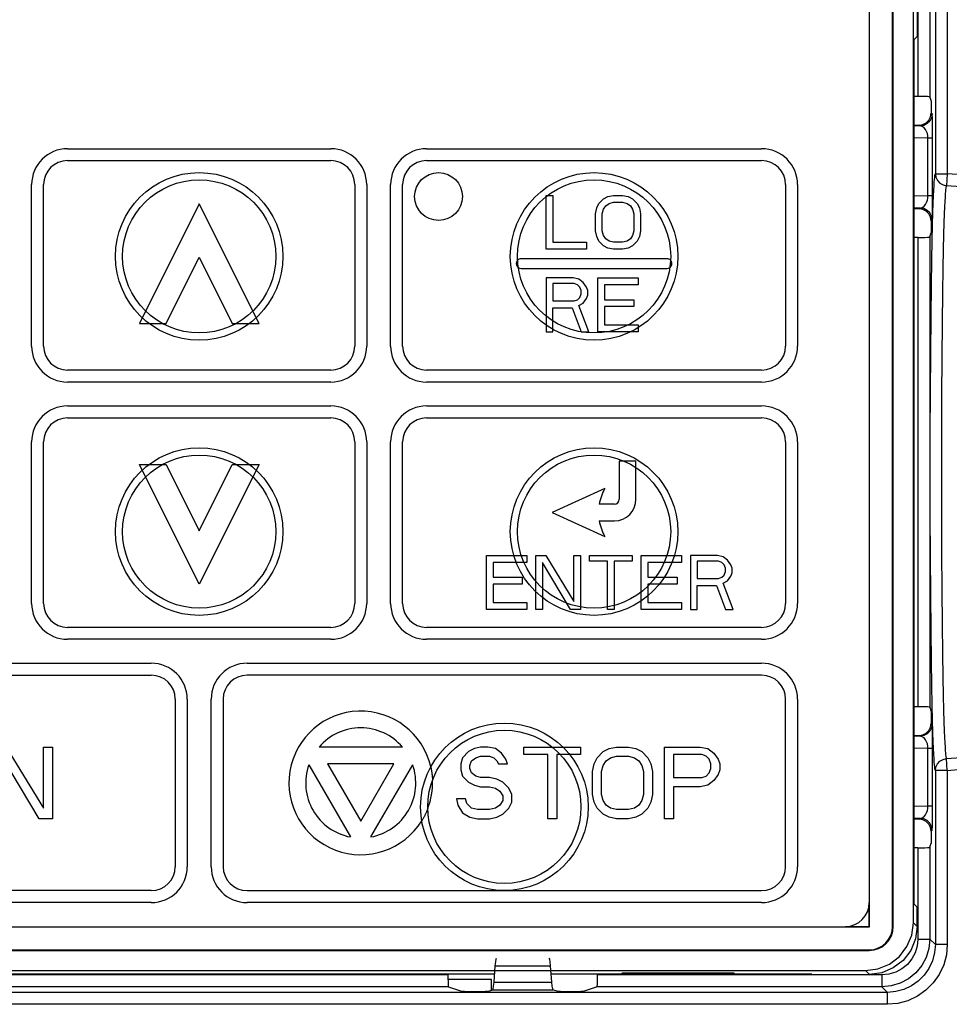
# Model space of a CAD drawing. Extents: x 26 to 410, y 32 to 287.
# Tile 16 of 47: x 102 to 110, y 177 to 185. Entities that reach past the tile are written whole.
import ezdxf

# ---------------------------------------------------------------- set-up
doc = ezdxf.new("R2010")
doc.units = 0
doc.header["$LTSCALE"] = 23.1
doc.layers.get('0').update_dxf_attribs({"linetype": 'CONTINUOUS'})
doc.layers.add('ALL_CURVE', color=7, linetype='CONTINUOUS')
doc.layers.add('ALL_FEATURES', color=7, linetype='CONTINUOUS')

msp = doc.modelspace()

# ---------------------------------------------------------------- linework, layer by layer
at = {"color": 7, "linetype": 'CONTINUOUS'}
for p, q in [((105.9762, 176.8209), (105.6109, 176.8209)), ((105.9762, 176.7323), (105.9762, 176.8209))]:
    msp.add_line(p, q, dxfattribs=at)
at = {"layer": 'ALL_CURVE', "color": 40, "linetype": 'CONTINUOUS'}
for p, q in [((102.4322, 183.7639), (104.6322, 183.7639)), ((105.4322, 183.7639), (108.2322, 183.7639)), ((102.4322, 183.6639), (104.6322, 183.6639)), ((105.4322, 183.6639), (108.2322, 183.6639)), ((102.1322, 182.1139), (102.1322, 183.4639)), ((102.2322, 182.1139), (102.2322, 183.4639)), ((104.8322, 183.4639), (104.8322, 182.1139)), ((104.9322, 183.4639), (104.9322, 182.1139)), ((105.1322, 182.1139), (105.1322, 183.4639)), ((105.2322, 182.1139), (105.2322, 183.4639)), ((108.4322, 183.4639), (108.4322, 182.1139)), ((108.5322, 183.4639), (108.5322, 182.1139)), ((106.4322, 183.3739), (106.4885, 183.3739)), ((106.4322, 182.9239), (106.4322, 183.3739)), ((106.4885, 183.3739), (106.4885, 182.9813)), ((106.8728, 183.3068), (106.9103, 183.3451)), ((106.9103, 183.3451), (106.9478, 183.3643)), ((106.9478, 183.3643), (106.9947, 183.3739)), ((106.9947, 183.3739), (107.0697, 183.3739)), ((107.0697, 183.3739), (107.1166, 183.3643)), ((107.1166, 183.3643), (107.1541, 183.3451)), ((107.1541, 183.3451), (107.1916, 183.3068)), ((103.5322, 183.3039), (103.0322, 182.3039)), ((104.0322, 182.3039), (103.5322, 183.3039)), ((106.8447, 183.2207), (106.8541, 183.2685)), ((106.8541, 183.2685), (106.8728, 183.3068)), ((106.901, 183.2207), (106.9103, 183.259)), ((106.9103, 183.259), (106.9291, 183.2877)), ((106.9291, 183.2877), (106.9572, 183.3068)), ((106.9572, 183.3068), (106.9947, 183.3164)), ((106.9947, 183.3164), (107.0697, 183.3164)), ((107.0697, 183.3164), (107.1072, 183.3068)), ((107.1072, 183.3068), (107.1353, 183.2877)), ((107.1353, 183.2877), (107.1541, 183.259)), ((107.1541, 183.259), (107.1635, 183.2207)), ((107.1916, 183.3068), (107.2103, 183.2685)), ((107.2103, 183.2685), (107.2197, 183.2207)), ((106.8447, 183.077), (106.8447, 183.2207)), ((106.901, 183.077), (106.901, 183.2207)), ((107.1635, 183.2207), (107.1635, 183.077)), ((107.2197, 183.2207), (107.2197, 183.077)), ((106.8541, 183.0292), (106.8447, 183.077)), ((106.9103, 183.0387), (106.901, 183.077)), ((107.1635, 183.077), (107.1541, 183.0387)), ((107.2197, 183.077), (107.2103, 183.0292)), ((106.8728, 182.9909), (106.8541, 183.0292)), ((106.9291, 183.01), (106.9103, 183.0387)), ((106.9572, 182.9909), (106.9291, 183.01)), ((107.1353, 183.01), (107.1072, 182.9909)), ((107.1541, 183.0387), (107.1353, 183.01)), ((107.2103, 183.0292), (107.1916, 182.9909)), ((106.7697, 182.9239), (106.4322, 182.9239)), ((106.4885, 182.9813), (106.7697, 182.9813)), ((106.7697, 182.9813), (106.7697, 182.9239)), ((106.9103, 182.9526), (106.8728, 182.9909)), ((106.9478, 182.9334), (106.9103, 182.9526)), ((106.9947, 182.9239), (106.9478, 182.9334)), ((106.9947, 182.9813), (106.9572, 182.9909)), ((107.0697, 182.9813), (106.9947, 182.9813)), ((107.0697, 182.9239), (106.9947, 182.9239)), ((107.1072, 182.9909), (107.0697, 182.9813)), ((107.1166, 182.9334), (107.0697, 182.9239)), ((107.1541, 182.9526), (107.1166, 182.9334)), ((107.1916, 182.9909), (107.1541, 182.9526)), ((103.2558, 182.3039), (103.5322, 182.8566)), ((103.5322, 182.8566), (103.8086, 182.3039)), ((107.4422, 182.8439), (106.2222, 182.8439)), ((106.2222, 182.7639), (107.4422, 182.7639)), ((106.6572, 182.6839), (106.4322, 182.6839)), ((106.4322, 182.6839), (106.4322, 182.2339)), ((106.7041, 182.6743), (106.6572, 182.6839)), ((106.7416, 182.6456), (106.7041, 182.6743)), ((106.8635, 182.6839), (107.201, 182.6839)), ((106.8635, 182.2339), (106.8635, 182.6839)), ((107.201, 182.6839), (107.201, 182.6264)), ((106.6666, 182.636), (106.4885, 182.636)), ((106.4885, 182.636), (106.4885, 182.4924)), ((106.6947, 182.6264), (106.6666, 182.636)), ((106.7135, 182.6073), (106.6947, 182.6264)), ((106.7228, 182.5785), (106.7135, 182.6073)), ((106.7697, 182.6073), (106.7416, 182.6456)), ((106.7791, 182.5785), (106.7697, 182.6073)), ((107.201, 182.6264), (106.9197, 182.6264)), ((106.9197, 182.6264), (106.9197, 182.5019)), ((106.6666, 182.4924), (106.6947, 182.5019)), ((106.6947, 182.5019), (106.7135, 182.5211)), ((106.7135, 182.5211), (106.7228, 182.5498)), ((106.7228, 182.5498), (106.7228, 182.5785)), ((106.7416, 182.4732), (106.7697, 182.5115)), ((106.7697, 182.5115), (106.7791, 182.5402)), ((106.7791, 182.5402), (106.7791, 182.5785)), ((106.9197, 182.5019), (107.1635, 182.5019)), ((107.1635, 182.5019), (107.1635, 182.4445)), ((106.4885, 182.4924), (106.6666, 182.4924)), ((106.4885, 182.4349), (106.6478, 182.4349)), ((106.4885, 182.2339), (106.4885, 182.4349)), ((106.6478, 182.4349), (106.7229, 182.2336)), ((106.7041, 182.4541), (106.7416, 182.4732)), ((106.7885, 182.2339), (106.7041, 182.4541)), ((107.1635, 182.4445), (106.9197, 182.4445)), ((106.9197, 182.4445), (106.9197, 182.2913)), ((103.0322, 182.3039), (103.2558, 182.3039)), ((103.8086, 182.3039), (104.0322, 182.3039)), ((106.9197, 182.2913), (107.201, 182.2913)), ((107.201, 182.2913), (107.201, 182.2339)), ((106.4322, 182.2339), (106.4885, 182.2339)), ((106.7229, 182.2339), (106.7885, 182.2339)), ((107.201, 182.2339), (106.8635, 182.2339)), ((104.6322, 181.9139), (102.4322, 181.9139)), ((108.2322, 181.9139), (105.4322, 181.9139)), ((104.6322, 181.8139), (102.4322, 181.8139)), ((108.2322, 181.8139), (105.4322, 181.8139)), ((102.4322, 181.6139), (104.6322, 181.6139)), ((105.4322, 181.6139), (108.2322, 181.6139)), ((102.4322, 181.5139), (104.6322, 181.5139)), ((105.4322, 181.5139), (108.2322, 181.5139)), ((102.1322, 179.9639), (102.1322, 181.3139)), ((102.2322, 179.9639), (102.2322, 181.3139)), ((104.8322, 181.3139), (104.8322, 179.9639)), ((104.9322, 181.3139), (104.9322, 179.9639)), ((105.1322, 179.9639), (105.1322, 181.3139)), ((105.2322, 179.9639), (105.2322, 181.3139)), ((108.4322, 181.3139), (108.4322, 179.9639)), ((108.5322, 181.3139), (108.5322, 179.9639)), ((103.0322, 181.1239), (103.2558, 181.1239)), ((103.5322, 180.1239), (103.0322, 181.1239)), ((103.2558, 181.1239), (103.5322, 180.5711)), ((103.5322, 180.5711), (103.8086, 181.1239)), ((104.0322, 181.1239), (103.5322, 180.1239)), ((103.8086, 181.1239), (104.0322, 181.1239)), ((107.1822, 181.1539), (107.0422, 181.1539)), ((107.0422, 181.1539), (107.0422, 180.8339)), ((107.1822, 180.8339), (107.1822, 181.1539)), ((106.9222, 180.9239), (106.4822, 180.7239)), ((107.0022, 180.7939), (106.8748, 180.7939)), ((106.4822, 180.7239), (106.9222, 180.5239)), ((106.8748, 180.6539), (107.0022, 180.6539)), ((105.9322, 180.3639), (106.2697, 180.3639)), ((105.9322, 179.9139), (105.9322, 180.3639)), ((106.2697, 180.3639), (106.2697, 180.3064)), ((106.3447, 180.3639), (106.4291, 180.3639)), ((106.3447, 179.9139), (106.3447, 180.3639)), ((106.4291, 180.3639), (106.6635, 179.9809)), ((106.6635, 180.3639), (106.7197, 180.3639)), ((106.6635, 179.9809), (106.6635, 180.3639)), ((106.7197, 180.3639), (106.7197, 179.9139)), ((106.7947, 180.3639), (107.151, 180.3639)), ((106.7947, 180.316), (106.7947, 180.3639)), ((107.151, 180.3639), (107.151, 180.316)), ((107.226, 180.3639), (107.5635, 180.3639)), ((107.226, 179.9139), (107.226, 180.3639)), ((107.5635, 180.3639), (107.5635, 180.3064)), ((107.8635, 180.3639), (107.6385, 180.3639)), ((107.6385, 180.3639), (107.6385, 179.9139)), ((107.9103, 180.3543), (107.8635, 180.3639)), ((106.2697, 180.3064), (105.9885, 180.3064)), ((105.9885, 180.3064), (105.9885, 180.1819)), ((106.6353, 179.9139), (106.401, 180.3064)), ((106.401, 180.3064), (106.401, 179.9139)), ((106.9447, 180.316), (106.7947, 180.316)), ((106.9447, 179.9139), (106.9447, 180.316)), ((107.151, 180.316), (107.001, 180.316)), ((107.001, 180.316), (107.001, 179.9139)), ((107.5635, 180.3064), (107.2822, 180.3064)), ((107.2822, 180.3064), (107.2822, 180.1819)), ((107.8728, 180.316), (107.6947, 180.316)), ((107.6947, 180.316), (107.6947, 180.1724)), ((107.901, 180.3064), (107.8728, 180.316)), ((107.9197, 180.2873), (107.901, 180.3064)), ((107.9478, 180.3256), (107.9103, 180.3543)), ((107.9291, 180.2585), (107.9197, 180.2873)), ((107.976, 180.2873), (107.9478, 180.3256)), ((107.9853, 180.2585), (107.976, 180.2873)), ((107.901, 180.1819), (107.9197, 180.2011)), ((107.9197, 180.2011), (107.9291, 180.2298)), ((107.9291, 180.2298), (107.9291, 180.2585)), ((107.976, 180.1915), (107.9853, 180.2202)), ((107.9853, 180.2202), (107.9853, 180.2585)), ((105.9885, 180.1819), (106.2322, 180.1819)), ((106.2322, 180.1245), (105.9885, 180.1245)), ((105.9885, 180.1245), (105.9885, 179.9713)), ((106.2322, 180.1819), (106.2322, 180.1245)), ((107.2822, 180.1819), (107.526, 180.1819)), ((107.526, 180.1245), (107.2822, 180.1245)), ((107.2822, 180.1245), (107.2822, 179.9713)), ((107.526, 180.1819), (107.526, 180.1245)), ((107.6947, 180.1724), (107.8728, 180.1724)), ((107.6947, 180.1149), (107.8541, 180.1149)), ((107.6947, 179.9139), (107.6947, 180.1149)), ((107.8541, 180.1149), (107.9291, 179.9139)), ((107.8728, 180.1724), (107.901, 180.1819)), ((107.9103, 180.1341), (107.9478, 180.1532)), ((107.9947, 179.9139), (107.9103, 180.1341)), ((107.9478, 180.1532), (107.976, 180.1915)), ((105.9885, 179.9713), (106.2697, 179.9713)), ((106.2697, 179.9713), (106.2697, 179.9139)), ((107.2822, 179.9713), (107.5635, 179.9713)), ((107.5635, 179.9713), (107.5635, 179.9139)), ((106.2697, 179.9139), (105.9322, 179.9139)), ((106.401, 179.9139), (106.3447, 179.9139)), ((106.7197, 179.9139), (106.6353, 179.9139)), ((107.001, 179.9139), (106.9447, 179.9139)), ((107.5635, 179.9139), (107.226, 179.9139)), ((107.6385, 179.9139), (107.6947, 179.9139)), ((107.9291, 179.9139), (107.9947, 179.9139)), ((104.6322, 179.7639), (102.4322, 179.7639)), ((108.2322, 179.7639), (105.4322, 179.7639)), ((104.6322, 179.6639), (102.4322, 179.6639)), ((108.2322, 179.6639), (105.4322, 179.6639)), ((98.8322, 179.4639), (103.1322, 179.4639)), ((103.9322, 179.4639), (108.2322, 179.4639)), ((98.8322, 179.3639), (103.1322, 179.3639)), ((108.2322, 179.3639), (103.9322, 179.3639)), ((103.3322, 179.1639), (103.3322, 177.7639)), ((103.4322, 179.1639), (103.4322, 177.7639)), ((103.6322, 177.7639), (103.6322, 179.1639)), ((103.7322, 179.1639), (103.7322, 177.7639)), ((108.4322, 177.7639), (108.4322, 179.1639)), ((108.5322, 179.1639), (108.5322, 177.7639)), ((101.9197, 178.7639), (102.2322, 178.2532)), ((102.2322, 178.7639), (102.3072, 178.7639)), ((102.2322, 178.2532), (102.2322, 178.7639)), ((102.3072, 178.7639), (102.3072, 178.1639)), ((105.2309, 178.7639), (104.5335, 178.7639)), ((105.7822, 178.7256), (105.7322, 178.6745)), ((105.8322, 178.7511), (105.7822, 178.7256)), ((105.8822, 178.7639), (105.8322, 178.7511)), ((105.9447, 178.7639), (105.8822, 178.7639)), ((106.0072, 178.7511), (105.9447, 178.7639)), ((106.0572, 178.7128), (106.0072, 178.7511)), ((106.2447, 178.7639), (106.7197, 178.7639)), ((106.2447, 178.7), (106.2447, 178.7639)), ((106.7197, 178.7639), (106.7197, 178.7)), ((106.8572, 178.6745), (106.9072, 178.7256)), ((106.9072, 178.7256), (106.9572, 178.7511)), ((106.9572, 178.7511), (107.0197, 178.7639)), ((107.0197, 178.7639), (107.1197, 178.7639)), ((107.1197, 178.7639), (107.1822, 178.7511)), ((107.1822, 178.7511), (107.2322, 178.7256)), ((107.2322, 178.7256), (107.2822, 178.6745)), ((107.4197, 178.7639), (107.7197, 178.7639)), ((107.4197, 178.1639), (107.4197, 178.7639)), ((107.7197, 178.7639), (107.7822, 178.7511)), ((107.7822, 178.7511), (107.8322, 178.7128)), ((102.1947, 178.1639), (101.8822, 178.6873)), ((105.7322, 178.6745), (105.7197, 178.6234)), ((105.7947, 178.6107), (105.8072, 178.649)), ((105.8072, 178.649), (105.8447, 178.6745)), ((105.8447, 178.6745), (105.8822, 178.6873)), ((105.8822, 178.6873), (105.9572, 178.6873)), ((105.9572, 178.6873), (105.9947, 178.6745)), ((105.9947, 178.6745), (106.0197, 178.649)), ((106.0197, 178.649), (106.0322, 178.6234)), ((106.0947, 178.6617), (106.0572, 178.7128)), ((106.1072, 178.6234), (106.0947, 178.6617)), ((106.4447, 178.7), (106.2447, 178.7)), ((106.4447, 178.1639), (106.4447, 178.7)), ((106.7197, 178.7), (106.5197, 178.7)), ((106.5197, 178.7), (106.5197, 178.1639)), ((106.8322, 178.6234), (106.8572, 178.6745)), ((106.9072, 178.6107), (106.9322, 178.649)), ((106.9322, 178.649), (106.9697, 178.6745)), ((106.9697, 178.6745), (107.0197, 178.6873)), ((107.0197, 178.6873), (107.1197, 178.6873)), ((107.1197, 178.6873), (107.1697, 178.6745)), ((107.1697, 178.6745), (107.2072, 178.649)), ((107.2072, 178.649), (107.2322, 178.6107)), ((107.2822, 178.6745), (107.3072, 178.6234)), ((107.7322, 178.7), (107.4947, 178.7)), ((107.4947, 178.7), (107.4947, 178.5085)), ((107.7697, 178.6873), (107.7322, 178.7)), ((107.7947, 178.6617), (107.7697, 178.6873)), ((107.8072, 178.6234), (107.7947, 178.6617)), ((107.8322, 178.7128), (107.8697, 178.6617)), ((107.8697, 178.6617), (107.8822, 178.6234)), ((104.4481, 178.6158), (104.7968, 178.0119)), ((105.1593, 178.6239), (104.6051, 178.6239)), ((104.6051, 178.6239), (104.8822, 178.1439)), ((104.8822, 178.1439), (105.1593, 178.6239)), ((104.9677, 178.0119), (105.3164, 178.6158)), ((105.7197, 178.6234), (105.7197, 178.5724)), ((105.7197, 178.5724), (105.7322, 178.5213)), ((105.7947, 178.5851), (105.7947, 178.6107)), ((105.8072, 178.5468), (105.7947, 178.5851)), ((106.0322, 178.6234), (106.1072, 178.6234)), ((106.8197, 178.5596), (106.8322, 178.6234)), ((106.8197, 178.3681), (106.8197, 178.5596)), ((106.8947, 178.5596), (106.9072, 178.6107)), ((106.8947, 178.3681), (106.8947, 178.5596)), ((107.2322, 178.6107), (107.2447, 178.5596)), ((107.2447, 178.5596), (107.2447, 178.3681)), ((107.3072, 178.6234), (107.3197, 178.5596)), ((107.3197, 178.5596), (107.3197, 178.3681)), ((107.7947, 178.5468), (107.8072, 178.5851)), ((107.8072, 178.5851), (107.8072, 178.6234)), ((107.8822, 178.5724), (107.8697, 178.5341)), ((107.8822, 178.6234), (107.8822, 178.5724)), ((105.7322, 178.5213), (105.7822, 178.4702)), ((105.7822, 178.4702), (105.8322, 178.4447)), ((105.8447, 178.5213), (105.8072, 178.5468)), ((105.8822, 178.5085), (105.8447, 178.5213)), ((105.9572, 178.5085), (105.8822, 178.5085)), ((106.0197, 178.4958), (105.9572, 178.5085)), ((106.0697, 178.4702), (106.0197, 178.4958)), ((106.1197, 178.4192), (106.0697, 178.4702)), ((107.4947, 178.5085), (107.7322, 178.5085)), ((107.7322, 178.5085), (107.7697, 178.5213)), ((107.7697, 178.5213), (107.7947, 178.5468)), ((107.8322, 178.483), (107.7822, 178.4447)), ((107.8697, 178.5341), (107.8322, 178.483)), ((105.8322, 178.4447), (105.8822, 178.4319)), ((105.8822, 178.4319), (105.9572, 178.4319)), ((105.9572, 178.4319), (106.0072, 178.4192)), ((106.0072, 178.4192), (106.0447, 178.3936)), ((106.0447, 178.3936), (106.0697, 178.3553)), ((106.1447, 178.3681), (106.1197, 178.4192)), ((107.7197, 178.4319), (107.4947, 178.4319)), ((107.4947, 178.4319), (107.4947, 178.1639)), ((107.7822, 178.4447), (107.7197, 178.4319)), ((105.7572, 178.3298), (105.6822, 178.3298)), ((105.6822, 178.3298), (105.6947, 178.2787)), ((105.7697, 178.2915), (105.7572, 178.3298)), ((106.0697, 178.317), (106.0447, 178.2787)), ((106.0697, 178.3553), (106.0697, 178.317)), ((106.1197, 178.2532), (106.1447, 178.3043)), ((106.1447, 178.3043), (106.1447, 178.3681)), ((106.8322, 178.3043), (106.8197, 178.3681)), ((106.8572, 178.2532), (106.8322, 178.3043)), ((106.9072, 178.317), (106.8947, 178.3681)), ((106.9322, 178.2787), (106.9072, 178.317)), ((107.2322, 178.317), (107.2072, 178.2787)), ((107.2447, 178.3681), (107.2322, 178.317)), ((107.3072, 178.3043), (107.2822, 178.2532)), ((107.3197, 178.3681), (107.3072, 178.3043)), ((105.6947, 178.2787), (105.7322, 178.2149)), ((105.8072, 178.2532), (105.7697, 178.2915)), ((105.8572, 178.2404), (105.8072, 178.2532)), ((105.9572, 178.2404), (105.8572, 178.2404)), ((106.0072, 178.2532), (105.9572, 178.2404)), ((106.0447, 178.2787), (106.0072, 178.2532)), ((106.0697, 178.2022), (106.1197, 178.2532)), ((106.9072, 178.2022), (106.8572, 178.2532)), ((106.9697, 178.2532), (106.9322, 178.2787)), ((107.0197, 178.2404), (106.9697, 178.2532)), ((107.1197, 178.2404), (107.0197, 178.2404)), ((107.1697, 178.2532), (107.1197, 178.2404)), ((107.2072, 178.2787), (107.1697, 178.2532)), ((107.2822, 178.2532), (107.2322, 178.2022)), ((102.3072, 178.1639), (102.1947, 178.1639)), ((105.7322, 178.2149), (105.7947, 178.1766)), ((105.7947, 178.1766), (105.8572, 178.1639)), ((105.8572, 178.1639), (105.9572, 178.1639)), ((105.9572, 178.1639), (106.0197, 178.1766)), ((106.0197, 178.1766), (106.0697, 178.2022)), ((106.5197, 178.1639), (106.4447, 178.1639)), ((106.9572, 178.1766), (106.9072, 178.2022)), ((107.0197, 178.1639), (106.9572, 178.1766)), ((107.1197, 178.1639), (107.0197, 178.1639)), ((107.1822, 178.1766), (107.1197, 178.1639)), ((107.2322, 178.2022), (107.1822, 178.1766)), ((107.4947, 178.1639), (107.4197, 178.1639)), ((103.1322, 177.5639), (98.8322, 177.5639)), ((103.9322, 177.5639), (108.2322, 177.5639)), ((103.1322, 177.4639), (98.8322, 177.4639)), ((108.2322, 177.4639), (103.9322, 177.4639))]:
    msp.add_line(p, q, dxfattribs=at)
for points in [[(106.193, 182.8312), (106.1923, 182.8304), (106.1915, 182.8295), (106.1908, 182.8286), (106.1901, 182.8276), (106.1894, 182.8267), (106.1887, 182.8257), (106.1881, 182.8247), (106.1875, 182.8238), (106.187, 182.8228), (106.1864, 182.8217), (106.1859, 182.8207), (106.1855, 182.8197), (106.185, 182.8186), (106.1846, 182.8176), (106.1843, 182.8165), (106.1839, 182.8154), (106.1836, 182.8144), (106.1833, 182.8133), (106.1831, 182.8122), (106.1829, 182.8111), (106.1827, 182.81), (106.1825, 182.8089), (106.1824, 182.8078), (106.1823, 182.8067), (106.1823, 182.8055), (106.1822, 182.8044), (106.1822, 182.8033), (106.1823, 182.8022), (106.1823, 182.8011), (106.1824, 182.7999), (106.1825, 182.7988), (106.1827, 182.7977), (106.1829, 182.7966), (106.1831, 182.7955), (106.1833, 182.7944), (106.1836, 182.7933), (106.1839, 182.7923), (106.1843, 182.7912), (106.1846, 182.7901), (106.185, 182.7891), (106.1855, 182.7881), (106.1859, 182.787), (106.1864, 182.786), (106.1869, 182.785), (106.1875, 182.784), (106.188, 182.7831), (106.1886, 182.7821), (106.1893, 182.7812), (106.1899, 182.7802), (106.1906, 182.7793), (106.1913, 182.7784), (106.1921, 182.7776), (106.1928, 182.7767), (106.1936, 182.7759), (106.1945, 182.7751), (106.1953, 182.7743), (106.1962, 182.7735), (106.1971, 182.7727), (106.198, 182.772), (106.1989, 182.7713)], [(107.4655, 182.7713), (107.4664, 182.772), (107.4674, 182.7727), (107.4683, 182.7735), (107.4691, 182.7743), (107.47, 182.7751), (107.4708, 182.7759), (107.4716, 182.7767), (107.4724, 182.7776), (107.4731, 182.7784), (107.4738, 182.7793), (107.4745, 182.7802), (107.4752, 182.7812), (107.4758, 182.7821), (107.4764, 182.7831), (107.477, 182.784), (107.4775, 182.785), (107.478, 182.786), (107.4785, 182.787), (107.479, 182.7881), (107.4794, 182.7891), (107.4798, 182.7901), (107.4802, 182.7912), (107.4805, 182.7923), (107.4808, 182.7933), (107.4811, 182.7944), (107.4813, 182.7955), (107.4816, 182.7966), (107.4817, 182.7977), (107.4819, 182.7988), (107.482, 182.7999), (107.4821, 182.8011), (107.4822, 182.8022), (107.4822, 182.8033), (107.4822, 182.8044), (107.4822, 182.8055), (107.4821, 182.8067), (107.482, 182.8078), (107.4819, 182.8089), (107.4817, 182.81), (107.4816, 182.8111), (107.4813, 182.8122), (107.4811, 182.8133), (107.4808, 182.8144), (107.4805, 182.8154), (107.4802, 182.8165), (107.4798, 182.8176), (107.4794, 182.8186), (107.479, 182.8197), (107.4785, 182.8207), (107.478, 182.8217), (107.4775, 182.8228), (107.4769, 182.8238), (107.4763, 182.8247), (107.4757, 182.8257), (107.4751, 182.8267), (107.4744, 182.8276), (107.4737, 182.8286), (107.4729, 182.8295), (107.4722, 182.8304), (107.4714, 182.8312)], [(105.4671, 178.5979), (105.4683, 178.5924), (105.4695, 178.5869), (105.4706, 178.5814), (105.4716, 178.576), (105.4727, 178.5706), (105.4736, 178.5651), (105.4745, 178.5597), (105.4754, 178.5543), (105.4762, 178.5489), (105.4769, 178.5435), (105.4776, 178.5382), (105.4782, 178.5328), (105.4788, 178.5275), (105.4794, 178.5222), (105.4799, 178.5169), (105.4803, 178.5116), (105.4807, 178.5063), (105.4811, 178.5011), (105.4814, 178.4959), (105.4816, 178.4907), (105.4818, 178.4855)], [(105.4424, 178.2489), (105.4405, 178.2441), (105.4386, 178.2392), (105.4366, 178.2344), (105.4346, 178.2296), (105.4325, 178.2247), (105.4304, 178.2199), (105.4282, 178.215), (105.4259, 178.2102), (105.4237, 178.2053), (105.4213, 178.2005), (105.4189, 178.1956), (105.4165, 178.1908), (105.414, 178.1859), (105.4114, 178.1811), (105.4088, 178.1763), (105.4061, 178.1714), (105.4034, 178.1666), (105.4006, 178.1618), (105.3978, 178.157), (105.3949, 178.1522), (105.392, 178.1474)]]:
    msp.add_lwpolyline(points, dxfattribs=at)
msp.add_circle((105.5322, 183.3639), 0.2, dxfattribs=at)
for centre, radius, start, end in [((102.4322, 183.4639), 0.3, 90, 180), ((104.6322, 183.4639), 0.3, 0, 90), ((105.4322, 183.4639), 0.3, 90, 180), ((108.2322, 183.4639), 0.3, 0, 90), ((102.4322, 183.4639), 0.2, 90, 180), ((104.6322, 183.4639), 0.2, 0, 90), ((105.4322, 183.4639), 0.2, 90, 180), ((108.2322, 183.4639), 0.2, 0, 90), ((106.2222, 182.8039), 0.04, 90, 136.81888), ((107.4422, 182.8039), 0.04, 43.18112, 90), ((106.2222, 182.8039), 0.04, 234.41628, 270), ((107.4422, 182.8039), 0.04, 270, 305.58372), ((102.4322, 182.1139), 0.3, 180, 270), ((102.4322, 182.1139), 0.2, 180, 270), ((104.6322, 182.1139), 0.3, 270, 360), ((104.6322, 182.1139), 0.2, 270, 360), ((105.4322, 182.1139), 0.3, 180, 270), ((105.4322, 182.1139), 0.2, 180, 270), ((108.2322, 182.1139), 0.3, 270, 360), ((108.2322, 182.1139), 0.2, 270, 360), ((102.4322, 181.3139), 0.3, 90, 180), ((104.6322, 181.3139), 0.3, 0, 90), ((105.4322, 181.3139), 0.3, 90, 180), ((108.2322, 181.3139), 0.3, 0, 90), ((102.4322, 181.3139), 0.2, 90, 180), ((104.6322, 181.3139), 0.2, 0, 90), ((105.4322, 181.3139), 0.2, 90, 180), ((108.2322, 181.3139), 0.2, 0, 90), ((107.2686, 180.7239), 0.4, 150, 169.92134), ((107.0022, 180.8339), 0.18, 270, 360), ((107.0022, 180.8339), 0.04, 270, 360), ((107.2686, 180.7239), 0.4, 190.07866, 210), ((102.4322, 179.9639), 0.3, 180, 270), ((102.4322, 179.9639), 0.2, 180, 270), ((104.6322, 179.9639), 0.3, 270, 360), ((104.6322, 179.9639), 0.2, 270, 360), ((105.4322, 179.9639), 0.3, 180, 270), ((105.4322, 179.9639), 0.2, 180, 270), ((108.2322, 179.9639), 0.3, 270, 360), ((108.2322, 179.9639), 0.2, 270, 360), ((103.1322, 179.1639), 0.3, 0, 90), ((103.9322, 179.1639), 0.3, 90, 180), ((108.2322, 179.1639), 0.3, 0, 90), ((103.1322, 179.1639), 0.2, 0, 90), ((103.9322, 179.1639), 0.2, 90, 180), ((108.2322, 179.1639), 0.2, 0, 90), ((104.8822, 178.4639), 0.6, 12.90785, 328.16751), ((104.8822, 178.4639), 0.46, 40.70571, 139.29429), ((104.8822, 178.4639), 0.46, 160.70571, 259.29429), ((104.8822, 178.4639), 0.46, 280.70571, 19.29429), ((104.8822, 178.4639), 0.6, 339.00704, 2.06831), ((103.1322, 177.7639), 0.3, 270, 360), ((103.1322, 177.7639), 0.2, 270, 360), ((103.9322, 177.7639), 0.3, 180, 270), ((103.9322, 177.7639), 0.2, 180, 270), ((108.2322, 177.7639), 0.3, 270, 360), ((108.2322, 177.7639), 0.2, 270, 360)]:
    msp.add_arc(centre, radius, start, end, dxfattribs=at)
at = {"layer": 'ALL_FEATURES', "color": 9, "linetype": 'CONTINUOUS'}
for p, q in [((109.6838, 194.6081), (109.6838, 183.5545)), ((109.7838, 194.6081), (109.7838, 183.5545)), ((109.538, 190.1742), (109.538, 184.2007)), ((109.6379, 190.1742), (109.6379, 184.1955)), ((109.6566, 184.0539), (109.6496, 184.0608)), ((109.5567, 183.9539), (109.5057, 183.9546)), ((109.5567, 183.9539), (109.5496, 183.9609)), ((109.6224, 183.8522), (109.5057, 183.8538)), ((109.6611, 183.8522), (109.6224, 183.8522)), ((109.6224, 183.3695), (109.6224, 183.8522)), ((109.6611, 183.3695), (109.6611, 183.8522)), ((109.6838, 183.5545), (109.7838, 183.5545)), ((109.7838, 183.5545), (109.7779, 183.4547)), ((109.6224, 183.3695), (109.5057, 183.3679)), ((109.6611, 183.3695), (109.6224, 183.3695)), ((109.5567, 183.2678), (109.5057, 183.2671)), ((109.5496, 183.2609), (109.5567, 183.2678)), ((109.6496, 183.1609), (109.6566, 183.1678)), ((109.538, 183.021), (109.538, 179.1007)), ((109.6379, 183.0262), (109.6379, 179.0955)), ((109.6566, 178.9539), (109.6496, 178.9608)), ((109.5567, 178.8539), (109.5057, 178.8546)), ((109.5567, 178.8539), (109.5496, 178.8609)), ((109.6224, 178.7522), (109.5057, 178.7538)), ((109.6611, 178.7522), (109.6224, 178.7522)), ((109.6224, 178.2695), (109.6224, 178.7522)), ((109.6611, 178.2695), (109.6611, 178.7522)), ((109.7838, 178.5672), (109.7779, 178.667)), ((109.7838, 178.5672), (109.6838, 178.5672)), ((109.6838, 178.5672), (109.6838, 177.1136)), ((109.7838, 178.5672), (109.7838, 177.1136)), ((109.6224, 178.2695), (109.5057, 178.2679)), ((109.6611, 178.2695), (109.6224, 178.2695)), ((109.5567, 178.1678), (109.5057, 178.1671)), ((109.5496, 178.1609), (109.5567, 178.1678)), ((109.6496, 178.0609), (109.6566, 178.0678)), ((109.538, 177.921), (109.538, 177.1591)), ((109.6379, 177.9262), (109.6379, 177.1591)), ((109.327, 177.2639), (109.3322, 177.2639)), ((109.5322, 177.2638), (109.5001, 177.2959)), ((109.538, 177.1591), (109.6379, 177.1591)), ((109.6838, 177.1136), (109.6379, 177.1591)), ((109.7838, 177.1136), (109.6838, 177.1136)), ((109.1322, 177.0691), (109.1322, 177.0639)), ((106.0066, 176.9347), (106.4658, 176.9347)), ((105.6104, 176.8591), (101.462, 176.8591)), ((109.238, 176.8591), (106.862, 176.8591)), ((109.1323, 176.8639), (109.1002, 176.896)), ((109.238, 176.8591), (109.238, 176.7591)), ((105.6156, 176.7591), (101.4568, 176.7591)), ((105.9958, 176.7998), (106.4767, 176.7998)), ((109.238, 176.7591), (106.8568, 176.7591)), ((109.2839, 176.7137), (109.238, 176.7591)), ((109.2839, 176.7137), (97.489, 176.7137)), ((105.9847, 176.7351), (106.4877, 176.7351)), ((109.2839, 176.6137), (109.2839, 176.7137)), ((109.2839, 176.6137), (97.489, 176.6137))]:
    msp.add_line(p, q, dxfattribs=at)
at = {"layer": 'ALL_FEATURES', "color": 7, "linetype": 'CONTINUOUS'}
for p, q in [((109.134, 177.2621), (109.134, 194.4656)), ((109.327, 177.2639), (109.327, 194.4639)), ((109.3322, 177.2639), (109.3322, 194.4639)), ((109.5001, 177.2959), (109.5001, 194.4318)), ((109.5315, 194.4632), (109.5315, 184.7025)), ((109.5057, 184.6766), (109.5315, 184.7025)), ((109.5057, 177.4511), (109.5057, 184.6766)), ((109.538, 184.2007), (109.5057, 184.2007)), ((109.6379, 184.1955), (109.6496, 184.1609)), ((109.6496, 184.1609), (109.6496, 184.0608)), ((109.5057, 183.9609), (109.5496, 183.9609)), ((109.5496, 183.2609), (109.5057, 183.2609)), ((109.6496, 183.1609), (109.6496, 183.0609)), ((109.538, 183.021), (109.5057, 183.021)), ((109.6379, 183.0262), (109.6496, 183.0609)), ((109.538, 179.1007), (109.5057, 179.1007)), ((109.6379, 179.0955), (109.6496, 179.0609)), ((109.6496, 179.0609), (109.6496, 178.9608)), ((109.5057, 178.8609), (109.5496, 178.8609)), ((109.5496, 178.1609), (109.5057, 178.1609)), ((109.6496, 178.0609), (109.6496, 177.9609)), ((109.538, 177.921), (109.5057, 177.921)), ((109.6379, 177.9262), (109.6496, 177.9609)), ((109.1322, 177.2639), (109.1322, 177.4639)), ((109.5057, 177.4511), (109.5322, 177.4245)), ((109.5322, 177.2638), (109.5322, 177.4245)), ((97.9305, 177.2621), (109.134, 177.2621)), ((108.9322, 177.2639), (109.1322, 177.2639)), ((109.134, 177.2621), (109.1322, 177.2639)), ((97.9322, 177.0691), (109.1322, 177.0691)), ((97.9322, 177.0639), (109.1322, 177.0639)), ((105.9958, 176.7998), (106.0066, 176.9347)), ((106.4658, 176.9347), (106.4767, 176.7998)), ((97.9643, 176.896), (109.1002, 176.896)), ((106.001, 176.8646), (101.0714, 176.8646)), ((105.6104, 176.8591), (105.6104, 176.8646)), ((108.6508, 176.8646), (106.4714, 176.8646)), ((106.862, 176.8591), (106.862, 176.8646)), ((107.065, 176.8672), (107.0658, 176.8764)), ((107.065, 176.8672), (107.9994, 176.8672)), ((107.0658, 176.8764), (107.9986, 176.8764)), ((107.9986, 176.8764), (107.9994, 176.8672)), ((108.6508, 176.8646), (108.6522, 176.8639)), ((108.6522, 176.8639), (109.1323, 176.8639)), ((105.6156, 176.7591), (105.7317, 176.7204)), ((106.8568, 176.7591), (106.7407, 176.7204)), ((105.8508, 176.719), (105.8216, 176.719)), ((105.9407, 176.7204), (105.9847, 176.7351)), ((106.5317, 176.7204), (106.4877, 176.7351)), ((106.6508, 176.719), (106.6216, 176.719))]:
    msp.add_line(p, q, dxfattribs=at)
for points in [[(109.6379, 184.1955), (109.6326, 184.1971), (109.6182, 184.1986), (109.5961, 184.1997), (109.5685, 184.2004), (109.538, 184.2007)], [(109.5496, 183.9609), (109.5805, 183.9657), (109.6084, 183.9799), (109.6305, 184.0021), (109.6447, 184.0299), (109.6496, 184.0608)], [(109.6496, 183.1609), (109.6447, 183.1918), (109.6305, 183.2196), (109.6084, 183.2418), (109.5805, 183.256), (109.5496, 183.2609)], [(109.538, 183.021), (109.5685, 183.0213), (109.5961, 183.022), (109.6182, 183.0231), (109.6326, 183.0246), (109.6379, 183.0262)], [(109.6379, 179.0955), (109.6326, 179.0971), (109.6182, 179.0986), (109.5961, 179.0997), (109.5685, 179.1004), (109.538, 179.1007)], [(109.5496, 178.8609), (109.5805, 178.8657), (109.6084, 178.8799), (109.6305, 178.9021), (109.6447, 178.9299), (109.6496, 178.9608)], [(109.6496, 178.0609), (109.6447, 178.0918), (109.6305, 178.1196), (109.6084, 178.1418), (109.5805, 178.156), (109.5496, 178.1609)], [(109.538, 177.921), (109.5685, 177.9213), (109.5961, 177.922), (109.6182, 177.9231), (109.6326, 177.9246), (109.6379, 177.9262)], [(109.1002, 176.896), (109.2037, 176.9096), (109.3001, 176.9496), (109.383, 177.0131), (109.4465, 177.0959), (109.4865, 177.1924), (109.5001, 177.2959)], [(109.5322, 177.2638), (109.5186, 177.1603), (109.4786, 177.0638), (109.4151, 176.981), (109.3323, 176.9174), (109.2358, 176.8775), (109.1323, 176.8639)], [(106.0066, 176.9347), (106.01, 176.9684), (106.0136, 176.9901), (106.0173, 176.9992)], [(106.4551, 176.9992), (106.4589, 176.9901), (106.4625, 176.9684), (106.4658, 176.9347)], [(105.6104, 176.8591), (105.6107, 176.8286), (105.6114, 176.8009), (105.6126, 176.7789), (105.614, 176.7645), (105.6156, 176.7591)], [(106.8568, 176.7591), (106.8584, 176.7645), (106.8599, 176.7789), (106.861, 176.8009), (106.8617, 176.8286), (106.862, 176.8591)], [(105.9847, 176.7351), (105.9886, 176.7433), (105.9923, 176.7652), (105.9958, 176.7998)], [(106.4767, 176.7998), (106.4801, 176.7652), (106.4839, 176.7433), (106.4877, 176.7351)], [(105.8216, 176.719), (105.7947, 176.719), (105.7703, 176.7192), (105.7505, 176.7196), (105.7373, 176.72), (105.7317, 176.7204)], [(105.9407, 176.7204), (105.9352, 176.72), (105.9219, 176.7196), (105.9022, 176.7192), (105.8777, 176.719), (105.8508, 176.719)], [(106.6216, 176.719), (106.5947, 176.719), (106.5703, 176.7192), (106.5505, 176.7196), (106.5373, 176.72), (106.5317, 176.7204)], [(106.7407, 176.7204), (106.7352, 176.72), (106.7219, 176.7196), (106.7022, 176.7192), (106.6777, 176.719), (106.6508, 176.719)]]:
    msp.add_lwpolyline(points, dxfattribs=at)
at = {"layer": 'ALL_FEATURES', "color": 9, "linetype": 'CONTINUOUS'}
for points in [[(109.6566, 184.0539), (109.6517, 184.023), (109.6375, 183.9951), (109.6154, 183.973), (109.5876, 183.9588), (109.5567, 183.9539)], [(109.6611, 183.8522), (109.661, 183.8894), (109.6608, 183.9268), (109.6603, 183.9637), (109.6597, 183.9973), (109.6589, 184.0254), (109.6578, 184.0455), (109.6566, 184.0539)], [(109.6224, 183.8522), (109.6211, 183.8708), (109.6174, 183.8896), (109.6109, 183.9081), (109.6015, 183.925), (109.5893, 183.9392), (109.5742, 183.9495), (109.5567, 183.9539)], [(109.6609, 183.1286), (109.6639, 183.2316), (109.6665, 183.3105), (109.6689, 183.3709), (109.6711, 183.4181), (109.6732, 183.4553), (109.6751, 183.4841), (109.6768, 183.5058), (109.6783, 183.522), (109.6797, 183.5339), (109.6809, 183.5424), (109.682, 183.5482), (109.683, 183.5521), (109.6838, 183.5545)], [(109.6838, 183.5545), (109.6883, 183.525), (109.7015, 183.4979), (109.7221, 183.4759), (109.7484, 183.4611), (109.7779, 183.4547)], [(109.7779, 178.667), (109.7771, 178.6693), (109.7762, 178.673), (109.7751, 178.6786), (109.7739, 178.6868), (109.7726, 178.6982), (109.7711, 178.7138), (109.7695, 178.7346), (109.7677, 178.7622), (109.7657, 178.7978), (109.7636, 178.8428), (109.7613, 178.9002), (109.7588, 178.9745), (109.7561, 179.0711), (109.7531, 179.1941), (109.75, 179.3486), (109.7469, 179.5444), (109.7438, 179.7895), (109.7411, 180.0774), (109.739, 180.3896), (109.7378, 180.7141), (109.7373, 181.0451), (109.7377, 181.3761), (109.7389, 181.7008), (109.7408, 182.0148), (109.7435, 182.3086), (109.7467, 182.561), (109.7498, 182.7618), (109.7529, 182.9202), (109.7559, 183.0459), (109.7587, 183.1447), (109.7613, 183.2205), (109.7636, 183.2785), (109.7657, 183.3238), (109.7677, 183.3595), (109.7695, 183.3871), (109.7711, 183.408), (109.7726, 183.4236), (109.7739, 183.435), (109.7751, 183.4431), (109.7762, 183.4487), (109.7771, 183.4524), (109.7779, 183.4547)], [(109.5567, 183.2678), (109.5742, 183.2722), (109.5893, 183.2825), (109.6016, 183.2968), (109.611, 183.3139), (109.6175, 183.3326), (109.6212, 183.3514), (109.6224, 183.3695)], [(109.6566, 183.1678), (109.6578, 183.1762), (109.6589, 183.1964), (109.6597, 183.2247), (109.6604, 183.2587), (109.6608, 183.2957), (109.661, 183.3333), (109.6611, 183.3695)], [(109.6566, 183.1678), (109.6517, 183.1987), (109.6375, 183.2266), (109.6154, 183.2487), (109.5876, 183.2629), (109.5567, 183.2678)], [(109.6639, 178.8876), (109.6611, 178.9882), (109.658, 179.1163), (109.6548, 179.2773), (109.6515, 179.4813), (109.6483, 179.7366), (109.6455, 180.0364), (109.6433, 180.3617), (109.642, 180.6997), (109.6416, 181.0445), (109.642, 181.3892), (109.6432, 181.7274), (109.6452, 182.0545), (109.648, 182.3606), (109.6513, 182.6234), (109.6546, 182.8326), (109.6578, 182.9976), (109.6609, 183.1286)], [(109.6566, 178.9539), (109.6517, 178.923), (109.6375, 178.8951), (109.6154, 178.873), (109.5876, 178.8588), (109.5567, 178.8539)], [(109.6611, 178.7522), (109.661, 178.7894), (109.6608, 178.8268), (109.6603, 178.8637), (109.6597, 178.8973), (109.6589, 178.9254), (109.6578, 178.9455), (109.6566, 178.9539)], [(109.6838, 178.5672), (109.683, 178.5696), (109.682, 178.5735), (109.6809, 178.5793), (109.6797, 178.5878), (109.6783, 178.5997), (109.6767, 178.616), (109.675, 178.6377), (109.6732, 178.6664), (109.6711, 178.7035), (109.6689, 178.7504), (109.6666, 178.8102), (109.6639, 178.8876)], [(109.6224, 178.7522), (109.6211, 178.7708), (109.6174, 178.7896), (109.6109, 178.8081), (109.6015, 178.825), (109.5893, 178.8392), (109.5742, 178.8495), (109.5567, 178.8539)], [(109.6838, 178.5672), (109.6883, 178.5967), (109.7015, 178.6238), (109.7221, 178.6458), (109.7484, 178.6606), (109.7779, 178.667)], [(109.5567, 178.1678), (109.5742, 178.1722), (109.5893, 178.1825), (109.6016, 178.1968), (109.611, 178.2139), (109.6175, 178.2326), (109.6212, 178.2514), (109.6224, 178.2695)], [(109.6566, 178.0678), (109.6578, 178.0762), (109.6589, 178.0964), (109.6597, 178.1247), (109.6604, 178.1587), (109.6608, 178.1957), (109.661, 178.2333), (109.6611, 178.2695)], [(109.6566, 178.0678), (109.6517, 178.0987), (109.6375, 178.1266), (109.6154, 178.1487), (109.5876, 178.1629), (109.5567, 178.1678)], [(109.538, 177.1591), (109.5322, 177.1006), (109.5151, 177.0443), (109.4874, 176.9924), (109.45, 176.9469), (109.4045, 176.9096), (109.3526, 176.8819), (109.2965, 176.8649), (109.238, 176.8591)], [(109.6379, 177.1591), (109.6303, 177.0811), (109.6075, 177.006), (109.5705, 176.9368), (109.5207, 176.8762), (109.4601, 176.8265), (109.3909, 176.7895), (109.3161, 176.7668), (109.238, 176.7591)], [(109.6838, 177.1136), (109.678, 177.0453), (109.6601, 176.9777), (109.6304, 176.9139), (109.5903, 176.8565), (109.5411, 176.8073), (109.4838, 176.7672), (109.42, 176.7375), (109.3525, 176.7196), (109.2839, 176.7137)], [(109.7838, 177.1136), (109.7765, 177.0283), (109.7541, 176.9438), (109.717, 176.864), (109.6668, 176.7922), (109.6053, 176.7307), (109.5337, 176.6806), (109.4539, 176.6435), (109.3696, 176.6211), (109.2839, 176.6137)]]:
    msp.add_lwpolyline(points, dxfattribs=at)
at = {"layer": 'ALL_FEATURES', "color": 7, "linetype": 'CONTINUOUS'}
for centre, radius in [((103.5322, 182.8639), 0.7), ((103.5322, 182.8639), 0.64), ((106.8322, 182.8639), 0.7), ((106.8322, 182.8639), 0.64), ((103.5322, 180.5639), 0.7), ((103.5322, 180.5639), 0.64), ((106.8322, 180.5639), 0.7), ((106.8322, 180.5639), 0.64), ((106.0822, 178.2639), 0.7), ((106.0822, 178.2639), 0.64)]:
    msp.add_circle(centre, radius, dxfattribs=at)
at = {"layer": 'ALL_FEATURES', "color": 9, "linetype": 'CONTINUOUS'}
for radius in [2.498, 2.3981]:
    msp.add_arc((109.6362, 181.0609), radius, 273.38778, 86.61222, dxfattribs=at)
at = {"layer": 'ALL_FEATURES', "color": 7, "linetype": 'CONTINUOUS'}
for centre, radius in [((108.9322, 177.4639), 0.2), ((109.1322, 177.2639), 0.2), ((109.1322, 177.2639), 0.1948)]:
    msp.add_arc(centre, radius, 270, 360, dxfattribs=at)

doc.saveas('drawing.dxf')
